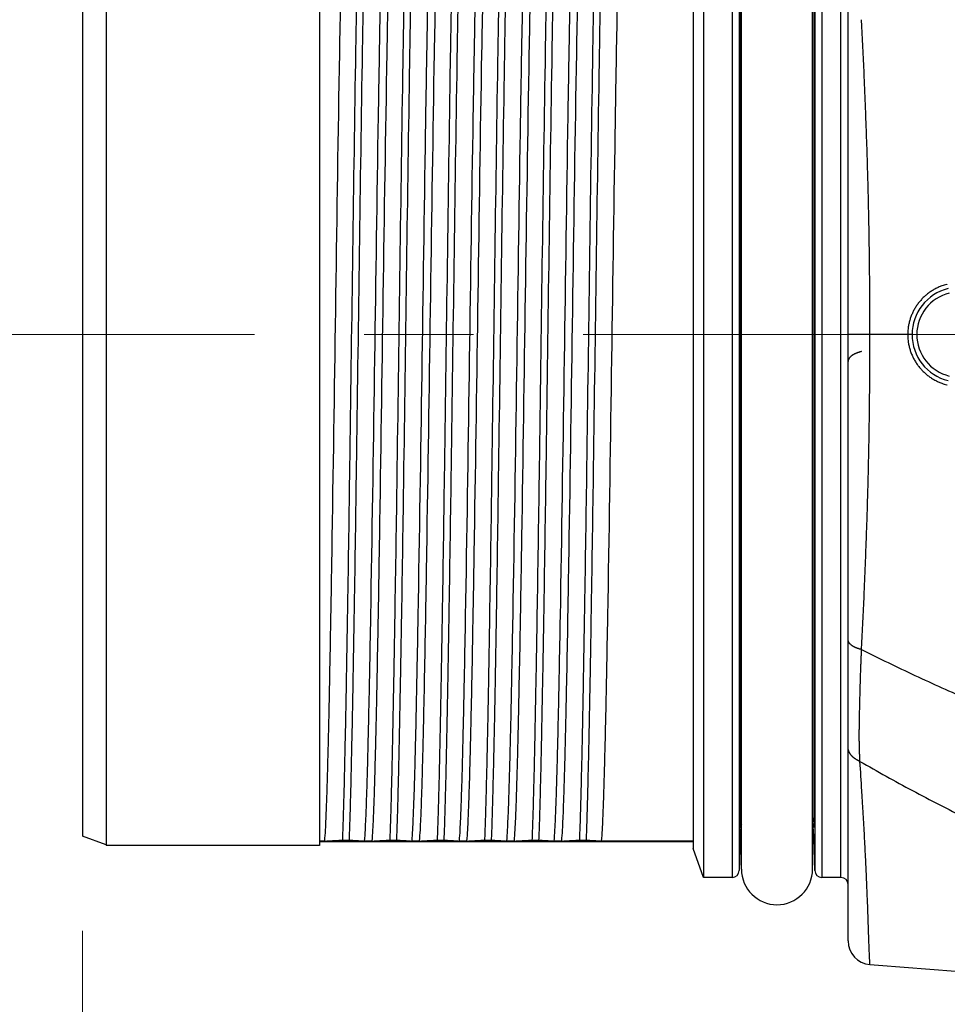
# Model space of a CAD drawing. Header units: millimetres. Extents: x 0 to 840, y 0 to 594.
# Tile 105 of 148: x 362 to 381, y 481 to 502. Entities that reach past the tile are written whole.
import ezdxf

# ---------------------------------------------------------------- set-up
doc = ezdxf.new("R2010")
doc.units = ezdxf.units.MM
doc.header["$LTSCALE"] = 0.36378
doc.linetypes.add('CENTER', pattern=[50.8, 31.75, -6.35, 6.35, -6.35])
doc.layers.add('NoLayerName_001', color=7, linetype='Continuous')
doc.layers.add('NoLayerName_007', color=7, linetype='Continuous')
doc.styles.get("Standard").update_dxf_attribs({"font": 'txt', "bigfont": 'extfont2'})
doc.dimstyles.get("Standard").update_dxf_attribs({"dimtxt": 2.5, "dimasz": 2.5, "dimexe": 1, "dimexo": 1, "dimtad": 1, "dimdec": 3, "dimzin": 0, "dimdsep": 46, "dimtxsty": 'Standard', "dimcen": 2.5, "dimadec": 3, "dimazin": 0, "dimtfac": 0.75, "dimtdec": 3, "dimtmove": 0, "dimatfit": 3, "dimfxl": 1, "dimarcsym": 0})

# ---------------------------------------------------------------- blocks, each defined once
blk = doc.blocks.new('DIM_0002')
at = {"color": 3, "linetype": 'Continuous', "lineweight": 13}
blk.add_arc((51.634, 49.634), 49.634, 180, 90, dxfattribs=at)
blk = doc.blocks.new('_OPEN30')
at = {"color": 0, "linetype": 'ByBlock', "lineweight": -2}
for p, q in [((-1, 0.267949), (0, 0)), ((0, 0), (-1, -0.267949)), ((0, 0), (-1, 0))]:
    blk.add_line(p, q, dxfattribs=at)
blk = doc.blocks.new('*D77')
at = {"layer": 'Defpoints', "color": 0}
for p in [(417.248, 495.262), (363.248, 484.685), (363.248, 440.423)]:
    blk.add_point(p, dxfattribs=at)
at = {"layer": 'NoLayerName_001', "color": 0, "linetype": 'Continuous', "lineweight": 13}
for p, q in [((417.248, 493.262), (417.248, 438.423)), ((363.248, 482.685), (363.248, 438.423)), ((414.248, 440.423), (366.248, 440.423))]:
    blk.add_line(p, q, dxfattribs=at)
at = {"layer": 'NoLayerName_001', "color": 0, "lineweight": 13, "xscale": 3, "yscale": 3, "zscale": 3, "rotation": 180}
blk.add_blockref('_OPEN30', (363.248, 440.423), dxfattribs=at)
at = {"layer": 'NoLayerName_001', "color": 0, "lineweight": 13, "xscale": 3, "yscale": 3, "zscale": 3}
blk.add_blockref('_OPEN30', (417.248, 440.423), dxfattribs=at)
at = {"layer": 'NoLayerName_001', "color": 0, "lineweight": 13, "insert": (373.478, 445.923), "char_height": 7, "attachment_point": 5}
blk.add_mtext('\\W0.8000;54', dxfattribs=at)

msp = doc.modelspace()

# ---------------------------------------------------------------- linework, layer by layer
at = {"layer": 'NoLayerName_001', "color": 7, "linetype": 'Continuous', "lineweight": 25}
for p, q in [((379.3976, 482.474), (379.3976, 508.0516)), ((377.1476, 483.9878), (377.1476, 506.5378)), ((378.6476, 483.9878), (378.6476, 506.5378)), ((368.2476, 506.0378), (368.2476, 484.4878)), ((376.1265, 506.1052), (376.1265, 484.4204)), ((377.1246, 484.8453), (377.1014, 483.9589)), ((378.6937, 483.9589), (378.6705, 484.8453)), ((363.7476, 484.5028), (363.2476, 484.6848)), ((368.3583, 484.579), (368.2476, 484.579)), ((376.1265, 484.5628), (368.2476, 484.5628)), ((368.7362, 484.599), (368.877, 484.599)), ((369.3583, 484.579), (369.1914, 484.579)), ((369.7362, 484.599), (369.877, 484.599)), ((370.3583, 484.579), (370.1914, 484.579)), ((370.7362, 484.599), (370.877, 484.599)), ((371.3583, 484.579), (371.1914, 484.579)), ((371.7362, 484.599), (371.877, 484.599)), ((372.3583, 484.579), (372.1914, 484.579)), ((372.7362, 484.599), (372.877, 484.599)), ((373.3583, 484.579), (373.1914, 484.579)), ((373.7362, 484.599), (373.877, 484.599)), ((376.1265, 484.579), (374.1914, 484.579)), ((368.2476, 484.4878), (363.7476, 484.4878)), ((376.3476, 483.8128), (376.1265, 484.4203)), ((376.9514, 483.8128), (376.3476, 483.8128)), ((379.2476, 483.8128), (378.8437, 483.8128))]:
    msp.add_line(p, q, dxfattribs=at)
at = {"layer": 'NoLayerName_001', "color": 8, "linetype": 'Continuous', "lineweight": 25}
for p, q in [((376.9514, 506.7128), (376.9514, 483.8128)), ((377.1014, 506.5668), (377.1014, 483.9589)), ((378.6937, 506.5668), (378.6937, 483.9589)), ((378.8437, 506.7128), (378.8437, 483.8128)), ((379.2476, 483.8128), (379.2476, 506.7128)), ((377.118, 484.9878), (377.118, 505.5379)), ((378.6772, 505.5379), (378.6772, 484.9878)), ((380.7476, 495.2628), (379.3976, 495.2628)), ((377.1229, 484.8667), (377.1202, 484.8667)), ((377.1252, 484.8668), (377.1229, 484.8667)), ((378.675, 484.8667), (378.67, 484.8668))]:
    msp.add_line(p, q, dxfattribs=at)
at = {"layer": 'NoLayerName_001', "color": 2, "linetype": 'CENTER', "lineweight": 13}
msp.add_line((533.1971, 495.2623), (326.4104, 495.2623), dxfattribs=at)
at = {"layer": 'NoLayerName_001', "color": 7, "linetype": 'Continuous', "lineweight": 25}
for centre, radius, start, end in [((381.7476, 495.2628), 1, 103.93401, 256.06599), ((377.2751, 484.8628), 0.15, 148.69774, 178.5), ((378.52, 484.8628), 0.15, 1.5, 31.30226), ((376.9514, 483.9628), 0.15, 270, 358.50002), ((377.8976, 483.9878), 0.75, 180, 0), ((378.8437, 483.9628), 0.15, 181.5, 270), ((379.2476, 483.6628), 0.15, 0, 90), ((379.8976, 482.474), 0.5, 180.00034, 265.43573), ((397.7482, 706.0783), 224.8156, 265.435672, 266.912909)]:
    msp.add_arc(centre, radius, start, end, dxfattribs=at)
at = {"layer": 'NoLayerName_001', "color": 8, "linetype": 'Continuous', "lineweight": 25}
for centre, radius, start, end in [((381.7574, 495.2506), 1.1074, 104.54123, 110.27101), ((381.7552, 495.2586), 1.099, 103.93926, 104.53519), ((381.7476, 495.2628), 0.9, 103.93401, 256.06599), ((381.7455, 495.2624), 1.0903, 173.45294, 179.97485), ((381.7455, 495.2633), 1.0904, 180.02541, 186.54437), ((381.7573, 495.2747), 1.1069, 249.7258, 255.46052), ((381.755, 495.2663), 1.0983, 255.46676, 256.06308)]:
    msp.add_arc(centre, radius, start, end, dxfattribs=at)
at = {"layer": 'NoLayerName_001', "color": 7, "linetype": 'Continuous', "lineweight": 25}
for points, knots in [([(368.3583, 484.579), (368.3635, 484.6579), (368.3753, 484.8158), (368.3857, 485.0531), (368.3955, 485.2904), (368.4038, 485.5277), (368.4137, 485.8442), (368.4247, 486.2399), (368.4366, 486.7147), (368.4493, 487.2687), (368.4657, 488.0601), (368.4893, 489.3265), (368.5629, 493.7589), (368.6182, 498.1916), (368.6917, 502.2281), (368.7093, 503.0987), (368.7234, 503.7318), (368.7353, 504.2066), (368.7439, 504.5232), (368.7507, 504.7606), (368.7583, 504.9979), (368.7666, 505.2353), (368.7764, 505.4725), (368.7864, 505.7098), (368.7984, 505.8677), (368.8037, 505.9467)], [0, 0, 0, 0, 0.2374819, 0.4749639, 0.7124439, 0.9499281, 1.1874158, 1.6623869, 2.137351, 2.6123145, 3.3247629, 4.5121777, 6.4120386, 16.6237909, 17.8112039, 18.5236526, 19.2360993, 19.7110646, 19.94855, 20.1860359, 20.4235178, 20.6609933, 20.8984731, 21.1359794, 21.3734584, 21.3734584, 21.3734584, 21.3734584]), ([(368.7362, 484.599), (368.74, 484.7084), (368.7482, 484.927), (368.7578, 485.255), (368.7697, 485.6924), (368.7828, 486.2392), (368.7991, 487.0048), (368.8199, 488.0985), (368.8513, 489.9579), (368.916, 494.3331), (368.9706, 498.599), (369.0306, 502.2084), (369.0487, 503.1928), (369.0643, 503.9583), (369.0767, 504.5052), (369.0874, 504.9426), (369.0962, 505.2707), (369.106, 505.5987), (369.1142, 505.8173), (369.1181, 505.9266)], [0, 0, 0, 0, 0.3281735, 0.6563496, 0.9845251, 1.6408724, 2.2972198, 3.2817416, 4.92261, 7.8761744, 16.4086917, 17.7213884, 18.7059077, 19.3622533, 20.0186037, 20.3467828, 20.6749616, 21.0031368, 21.3313094, 21.3313094, 21.3313094, 21.3313094]), ([(368.877, 484.599), (368.8809, 484.7084), (368.889, 484.927), (368.8987, 485.255), (368.9106, 485.6924), (368.9237, 486.2392), (368.94, 487.0048), (368.9608, 488.0985), (368.9922, 489.9579), (369.0569, 494.3331), (369.1115, 498.599), (369.1714, 502.2084), (369.1896, 503.1928), (369.2052, 503.9583), (369.2176, 504.5052), (369.2283, 504.9426), (369.2371, 505.2707), (369.2469, 505.5987), (369.2551, 505.8173), (369.259, 505.9266)], [0, 0, 0, 0, 0.3281735, 0.6563496, 0.9845251, 1.6408724, 2.2972198, 3.2817416, 4.92261, 7.8761744, 16.4086917, 17.7213884, 18.7059077, 19.3622533, 20.0186037, 20.3467828, 20.6749616, 21.0031368, 21.3313094, 21.3313094, 21.3313094, 21.3313094]), ([(369.6369, 505.9467), (369.6316, 505.8677), (369.6198, 505.7098), (369.6094, 505.4726), (369.5996, 505.2353), (369.5913, 504.9979), (369.5814, 504.6814), (369.5704, 504.2858), (369.5585, 503.811), (369.5459, 503.257), (369.5294, 502.4656), (369.5058, 501.1992), (369.4323, 496.7668), (369.377, 492.3341), (369.3034, 488.2976), (369.2858, 487.427), (369.2717, 486.7938), (369.2599, 486.319), (369.2513, 486.0025), (369.2444, 485.7651), (369.2368, 485.5277), (369.2286, 485.2904), (369.2187, 485.0531), (369.2087, 484.8158), (369.1967, 484.6579), (369.1914, 484.579)], [0, 0, 0, 0, 0.2374819, 0.4749639, 0.7124439, 0.9499281, 1.1874158, 1.6623869, 2.137351, 2.6123145, 3.3247629, 4.5121777, 6.4120386, 16.6237909, 17.8112039, 18.5236526, 19.2360993, 19.7110646, 19.94855, 20.1860359, 20.4235178, 20.6609933, 20.8984731, 21.1359794, 21.3734584, 21.3734584, 21.3734584, 21.3734584]), ([(369.3583, 484.579), (369.3635, 484.6579), (369.3753, 484.8158), (369.3857, 485.0531), (369.3955, 485.2904), (369.4038, 485.5277), (369.4137, 485.8442), (369.4247, 486.2399), (369.4366, 486.7147), (369.4493, 487.2687), (369.4657, 488.0601), (369.4893, 489.3265), (369.5629, 493.7589), (369.6182, 498.1916), (369.6917, 502.2281), (369.7093, 503.0987), (369.7234, 503.7318), (369.7353, 504.2066), (369.7439, 504.5232), (369.7507, 504.7606), (369.7583, 504.9979), (369.7666, 505.2353), (369.7764, 505.4725), (369.7864, 505.7098), (369.7984, 505.8677), (369.8037, 505.9467)], [0, 0, 0, 0, 0.2374819, 0.4749639, 0.7124439, 0.9499281, 1.1874158, 1.6623869, 2.137351, 2.6123145, 3.3247629, 4.5121777, 6.4120386, 16.6237909, 17.8112039, 18.5236526, 19.2360993, 19.7110646, 19.94855, 20.1860359, 20.4235178, 20.6609933, 20.8984731, 21.1359794, 21.3734584, 21.3734584, 21.3734584, 21.3734584]), ([(369.7362, 484.599), (369.74, 484.7084), (369.7482, 484.927), (369.7578, 485.255), (369.7697, 485.6924), (369.7828, 486.2392), (369.7991, 487.0048), (369.8199, 488.0985), (369.8513, 489.9579), (369.916, 494.3331), (369.9706, 498.599), (370.0306, 502.2084), (370.0487, 503.1928), (370.0643, 503.9583), (370.0767, 504.5052), (370.0874, 504.9426), (370.0962, 505.2707), (370.106, 505.5987), (370.1142, 505.8173), (370.1181, 505.9266)], [0, 0, 0, 0, 0.3281735, 0.6563496, 0.9845251, 1.6408724, 2.2972198, 3.2817416, 4.92261, 7.8761744, 16.4086917, 17.7213884, 18.7059077, 19.3622533, 20.0186037, 20.3467828, 20.6749616, 21.0031368, 21.3313094, 21.3313094, 21.3313094, 21.3313094]), ([(369.877, 484.599), (369.8809, 484.7084), (369.889, 484.927), (369.8987, 485.255), (369.9106, 485.6924), (369.9237, 486.2392), (369.94, 487.0048), (369.9608, 488.0985), (369.9922, 489.9579), (370.0569, 494.3331), (370.1115, 498.599), (370.1714, 502.2084), (370.1896, 503.1928), (370.2052, 503.9583), (370.2176, 504.5052), (370.2283, 504.9426), (370.2371, 505.2707), (370.2469, 505.5987), (370.2551, 505.8173), (370.259, 505.9266)], [0, 0, 0, 0, 0.3281735, 0.6563496, 0.9845251, 1.6408724, 2.2972198, 3.2817416, 4.92261, 7.8761744, 16.4086917, 17.7213884, 18.7059077, 19.3622533, 20.0186037, 20.3467828, 20.6749616, 21.0031368, 21.3313094, 21.3313094, 21.3313094, 21.3313094]), ([(370.6369, 505.9467), (370.6316, 505.8677), (370.6198, 505.7098), (370.6094, 505.4726), (370.5996, 505.2353), (370.5913, 504.9979), (370.5814, 504.6814), (370.5704, 504.2858), (370.5585, 503.811), (370.5459, 503.257), (370.5294, 502.4656), (370.5058, 501.1992), (370.4323, 496.7668), (370.377, 492.3341), (370.3034, 488.2976), (370.2858, 487.427), (370.2717, 486.7938), (370.2599, 486.319), (370.2513, 486.0025), (370.2444, 485.7651), (370.2368, 485.5277), (370.2286, 485.2904), (370.2187, 485.0531), (370.2087, 484.8158), (370.1967, 484.6579), (370.1914, 484.579)], [0, 0, 0, 0, 0.2374819, 0.4749639, 0.7124439, 0.9499281, 1.1874158, 1.6623869, 2.137351, 2.6123145, 3.3247629, 4.5121777, 6.4120386, 16.6237909, 17.8112039, 18.5236526, 19.2360993, 19.7110646, 19.94855, 20.1860359, 20.4235178, 20.6609933, 20.8984731, 21.1359794, 21.3734584, 21.3734584, 21.3734584, 21.3734584]), ([(370.3583, 484.579), (370.3635, 484.6579), (370.3753, 484.8158), (370.3857, 485.0531), (370.3955, 485.2904), (370.4038, 485.5277), (370.4137, 485.8442), (370.4247, 486.2399), (370.4366, 486.7147), (370.4493, 487.2687), (370.4657, 488.0601), (370.4893, 489.3265), (370.5629, 493.7589), (370.6182, 498.1916), (370.6917, 502.2281), (370.7093, 503.0987), (370.7234, 503.7318), (370.7353, 504.2066), (370.7439, 504.5232), (370.7507, 504.7606), (370.7583, 504.9979), (370.7666, 505.2353), (370.7764, 505.4725), (370.7864, 505.7098), (370.7984, 505.8677), (370.8037, 505.9467)], [0, 0, 0, 0, 0.2374819, 0.4749638, 0.7124439, 0.9499281, 1.1874158, 1.6623869, 2.137351, 2.6123145, 3.3247629, 4.5121777, 6.4120386, 16.6237909, 17.8112039, 18.5236526, 19.2360993, 19.7110646, 19.94855, 20.1860359, 20.4235178, 20.6609933, 20.8984731, 21.1359794, 21.3734584, 21.3734584, 21.3734584, 21.3734584]), ([(370.7362, 484.599), (370.74, 484.7084), (370.7482, 484.927), (370.7578, 485.255), (370.7697, 485.6924), (370.7828, 486.2392), (370.7991, 487.0048), (370.8199, 488.0985), (370.8513, 489.9579), (370.916, 494.3331), (370.9706, 498.599), (371.0306, 502.2084), (371.0487, 503.1928), (371.0643, 503.9583), (371.0767, 504.5052), (371.0874, 504.9426), (371.0962, 505.2707), (371.106, 505.5987), (371.1142, 505.8173), (371.1181, 505.9266)], [0, 0, 0, 0, 0.3281735, 0.6563496, 0.9845251, 1.6408724, 2.2972198, 3.2817416, 4.92261, 7.8761744, 16.4086917, 17.7213884, 18.7059077, 19.3622533, 20.0186037, 20.3467828, 20.6749616, 21.0031368, 21.3313094, 21.3313094, 21.3313094, 21.3313094]), ([(370.877, 484.599), (370.8809, 484.7084), (370.889, 484.927), (370.8987, 485.255), (370.9106, 485.6924), (370.9237, 486.2392), (370.94, 487.0048), (370.9608, 488.0985), (370.9922, 489.9579), (371.0569, 494.3331), (371.1115, 498.599), (371.1714, 502.2084), (371.1896, 503.1928), (371.2052, 503.9583), (371.2176, 504.5052), (371.2283, 504.9426), (371.2371, 505.2707), (371.2469, 505.5987), (371.2551, 505.8173), (371.259, 505.9266)], [0, 0, 0, 0, 0.3281735, 0.6563496, 0.9845251, 1.6408724, 2.2972198, 3.2817416, 4.92261, 7.8761744, 16.4086917, 17.7213884, 18.7059077, 19.3622533, 20.0186037, 20.3467828, 20.6749616, 21.0031368, 21.3313094, 21.3313094, 21.3313094, 21.3313094]), ([(371.6369, 505.9467), (371.6316, 505.8677), (371.6198, 505.7098), (371.6094, 505.4726), (371.5996, 505.2353), (371.5913, 504.9979), (371.5814, 504.6814), (371.5704, 504.2858), (371.5585, 503.811), (371.5459, 503.257), (371.5294, 502.4656), (371.5058, 501.1992), (371.4323, 496.7668), (371.377, 492.3341), (371.3034, 488.2976), (371.2858, 487.427), (371.2717, 486.7938), (371.2599, 486.319), (371.2513, 486.0025), (371.2444, 485.7651), (371.2368, 485.5277), (371.2286, 485.2904), (371.2187, 485.0531), (371.2087, 484.8158), (371.1967, 484.6579), (371.1914, 484.579)], [0, 0, 0, 0, 0.2374819, 0.4749639, 0.7124439, 0.9499281, 1.1874158, 1.6623869, 2.137351, 2.6123145, 3.3247629, 4.5121777, 6.4120386, 16.6237909, 17.8112039, 18.5236526, 19.2360993, 19.7110646, 19.94855, 20.1860359, 20.4235178, 20.6609933, 20.8984731, 21.1359794, 21.3734584, 21.3734584, 21.3734584, 21.3734584]), ([(371.3583, 484.579), (371.3635, 484.6579), (371.3753, 484.8158), (371.3857, 485.0531), (371.3955, 485.2904), (371.4038, 485.5277), (371.4137, 485.8442), (371.4247, 486.2399), (371.4366, 486.7147), (371.4493, 487.2687), (371.4657, 488.0601), (371.4893, 489.3265), (371.5629, 493.7589), (371.6182, 498.1916), (371.6917, 502.2281), (371.7093, 503.0987), (371.7234, 503.7318), (371.7353, 504.2066), (371.7439, 504.5232), (371.7507, 504.7606), (371.7583, 504.9979), (371.7666, 505.2353), (371.7764, 505.4725), (371.7864, 505.7098), (371.7984, 505.8677), (371.8037, 505.9467)], [0, 0, 0, 0, 0.2374819, 0.4749639, 0.7124439, 0.9499281, 1.1874158, 1.6623869, 2.137351, 2.6123145, 3.3247629, 4.5121777, 6.4120386, 16.6237909, 17.8112039, 18.5236526, 19.2360993, 19.7110646, 19.94855, 20.1860359, 20.4235178, 20.6609933, 20.8984731, 21.1359794, 21.3734584, 21.3734584, 21.3734584, 21.3734584]), ([(371.7362, 484.599), (371.74, 484.7084), (371.7482, 484.927), (371.7578, 485.255), (371.7697, 485.6924), (371.7828, 486.2392), (371.7991, 487.0048), (371.8199, 488.0985), (371.8513, 489.9579), (371.916, 494.3331), (371.9706, 498.599), (372.0306, 502.2084), (372.0487, 503.1928), (372.0643, 503.9583), (372.0767, 504.5052), (372.0874, 504.9426), (372.0962, 505.2707), (372.106, 505.5987), (372.1142, 505.8173), (372.1181, 505.9266)], [0, 0, 0, 0, 0.3281735, 0.6563496, 0.9845251, 1.6408724, 2.2972198, 3.2817416, 4.92261, 7.8761744, 16.4086917, 17.7213884, 18.7059077, 19.3622533, 20.0186037, 20.3467828, 20.6749616, 21.0031368, 21.3313094, 21.3313094, 21.3313094, 21.3313094]), ([(371.877, 484.599), (371.8809, 484.7084), (371.889, 484.927), (371.8987, 485.255), (371.9106, 485.6924), (371.9237, 486.2392), (371.94, 487.0048), (371.9608, 488.0985), (371.9922, 489.9579), (372.0569, 494.3331), (372.1115, 498.599), (372.1714, 502.2084), (372.1896, 503.1928), (372.2052, 503.9583), (372.2176, 504.5052), (372.2283, 504.9426), (372.2371, 505.2707), (372.2469, 505.5987), (372.2551, 505.8173), (372.259, 505.9266)], [0, 0, 0, 0, 0.3281735, 0.6563496, 0.9845251, 1.6408724, 2.2972198, 3.2817416, 4.92261, 7.8761744, 16.4086917, 17.7213884, 18.7059077, 19.3622533, 20.0186037, 20.3467828, 20.6749616, 21.0031368, 21.3313094, 21.3313094, 21.3313094, 21.3313094]), ([(372.6369, 505.9467), (372.6316, 505.8677), (372.6198, 505.7098), (372.6094, 505.4726), (372.5996, 505.2353), (372.5913, 504.9979), (372.5814, 504.6814), (372.5704, 504.2858), (372.5585, 503.811), (372.5459, 503.257), (372.5294, 502.4656), (372.5058, 501.1992), (372.4323, 496.7668), (372.377, 492.3341), (372.3034, 488.2976), (372.2858, 487.427), (372.2717, 486.7938), (372.2599, 486.319), (372.2513, 486.0025), (372.2444, 485.7651), (372.2368, 485.5277), (372.2286, 485.2904), (372.2187, 485.0531), (372.2087, 484.8158), (372.1967, 484.6579), (372.1914, 484.579)], [0, 0, 0, 0, 0.2374819, 0.4749639, 0.7124439, 0.9499281, 1.1874158, 1.6623869, 2.137351, 2.6123145, 3.3247629, 4.5121777, 6.4120386, 16.6237909, 17.8112039, 18.5236526, 19.2360993, 19.7110646, 19.94855, 20.1860359, 20.4235178, 20.6609933, 20.8984731, 21.1359794, 21.3734584, 21.3734584, 21.3734584, 21.3734584]), ([(372.3583, 484.579), (372.3635, 484.6579), (372.3753, 484.8158), (372.3857, 485.0531), (372.3955, 485.2904), (372.4038, 485.5277), (372.4137, 485.8442), (372.4247, 486.2399), (372.4366, 486.7147), (372.4493, 487.2687), (372.4657, 488.0601), (372.4893, 489.3265), (372.5629, 493.7589), (372.6182, 498.1916), (372.6917, 502.2281), (372.7093, 503.0987), (372.7234, 503.7318), (372.7353, 504.2066), (372.7439, 504.5232), (372.7507, 504.7606), (372.7583, 504.9979), (372.7666, 505.2353), (372.7764, 505.4725), (372.7864, 505.7098), (372.7984, 505.8677), (372.8037, 505.9467)], [0, 0, 0, 0, 0.2374819, 0.4749639, 0.7124439, 0.9499281, 1.1874158, 1.6623869, 2.137351, 2.6123145, 3.3247629, 4.5121777, 6.4120386, 16.6237909, 17.8112039, 18.5236526, 19.2360993, 19.7110646, 19.94855, 20.1860359, 20.4235178, 20.6609933, 20.8984731, 21.1359794, 21.3734584, 21.3734584, 21.3734584, 21.3734584]), ([(372.7362, 484.599), (372.74, 484.7084), (372.7482, 484.927), (372.7578, 485.255), (372.7697, 485.6924), (372.7828, 486.2392), (372.7991, 487.0048), (372.8199, 488.0985), (372.8513, 489.9579), (372.916, 494.3331), (372.9706, 498.599), (373.0306, 502.2084), (373.0487, 503.1928), (373.0643, 503.9583), (373.0767, 504.5052), (373.0874, 504.9426), (373.0962, 505.2707), (373.106, 505.5987), (373.1142, 505.8173), (373.1181, 505.9266)], [0, 0, 0, 0, 0.3281735, 0.6563496, 0.9845251, 1.6408724, 2.2972198, 3.2817416, 4.92261, 7.8761744, 16.4086917, 17.7213884, 18.7059077, 19.3622533, 20.0186037, 20.3467828, 20.6749616, 21.0031368, 21.3313094, 21.3313094, 21.3313094, 21.3313094]), ([(372.877, 484.599), (372.8809, 484.7084), (372.889, 484.927), (372.8987, 485.255), (372.9106, 485.6924), (372.9237, 486.2392), (372.94, 487.0048), (372.9608, 488.0985), (372.9922, 489.9579), (373.0569, 494.3331), (373.1115, 498.599), (373.1714, 502.2084), (373.1896, 503.1928), (373.2052, 503.9583), (373.2176, 504.5052), (373.2283, 504.9426), (373.2371, 505.2707), (373.2469, 505.5987), (373.2551, 505.8173), (373.259, 505.9266)], [0, 0, 0, 0, 0.3281735, 0.6563496, 0.9845251, 1.6408724, 2.2972198, 3.2817416, 4.92261, 7.8761744, 16.4086917, 17.7213884, 18.7059077, 19.3622533, 20.0186037, 20.3467828, 20.6749616, 21.0031368, 21.3313094, 21.3313094, 21.3313094, 21.3313094]), ([(373.6369, 505.9467), (373.6316, 505.8677), (373.6198, 505.7098), (373.6094, 505.4726), (373.5996, 505.2353), (373.5913, 504.9979), (373.5814, 504.6814), (373.5704, 504.2858), (373.5585, 503.811), (373.5459, 503.257), (373.5294, 502.4656), (373.5058, 501.1992), (373.4323, 496.7668), (373.377, 492.3341), (373.3034, 488.2976), (373.2858, 487.427), (373.2717, 486.7938), (373.2599, 486.319), (373.2513, 486.0025), (373.2444, 485.7651), (373.2368, 485.5277), (373.2286, 485.2904), (373.2187, 485.0531), (373.2087, 484.8158), (373.1967, 484.6579), (373.1914, 484.579)], [0, 0, 0, 0, 0.2374819, 0.4749639, 0.7124439, 0.9499281, 1.1874158, 1.6623869, 2.137351, 2.6123145, 3.3247629, 4.5121777, 6.4120386, 16.6237909, 17.8112039, 18.5236526, 19.2360993, 19.7110646, 19.94855, 20.1860359, 20.4235178, 20.6609933, 20.8984731, 21.1359794, 21.3734584, 21.3734584, 21.3734584, 21.3734584]), ([(373.3583, 484.579), (373.3635, 484.6579), (373.3753, 484.8158), (373.3857, 485.0531), (373.3955, 485.2904), (373.4038, 485.5277), (373.4137, 485.8442), (373.4247, 486.2399), (373.4366, 486.7147), (373.4493, 487.2687), (373.4657, 488.0601), (373.4893, 489.3265), (373.5629, 493.7589), (373.6182, 498.1916), (373.6917, 502.2281), (373.7093, 503.0987), (373.7234, 503.7318), (373.7353, 504.2066), (373.7439, 504.5232), (373.7507, 504.7606), (373.7583, 504.9979), (373.7666, 505.2353), (373.7764, 505.4725), (373.7864, 505.7098), (373.7984, 505.8677), (373.8037, 505.9467)], [0, 0, 0, 0, 0.2374819, 0.4749638, 0.7124439, 0.9499281, 1.1874158, 1.6623869, 2.137351, 2.6123145, 3.3247629, 4.5121777, 6.4120386, 16.6237909, 17.8112039, 18.5236526, 19.2360993, 19.7110646, 19.94855, 20.1860359, 20.4235178, 20.6609933, 20.8984731, 21.1359794, 21.3734584, 21.3734584, 21.3734584, 21.3734584]), ([(373.7362, 484.599), (373.74, 484.7084), (373.7482, 484.927), (373.7578, 485.255), (373.7697, 485.6924), (373.7828, 486.2392), (373.7991, 487.0048), (373.8199, 488.0985), (373.8513, 489.9579), (373.916, 494.3331), (373.9706, 498.599), (374.0306, 502.2084), (374.0487, 503.1928), (374.0643, 503.9583), (374.0767, 504.5052), (374.0874, 504.9426), (374.0962, 505.2707), (374.106, 505.5987), (374.1142, 505.8173), (374.1181, 505.9266)], [0, 0, 0, 0, 0.3281735, 0.6563496, 0.9845251, 1.6408724, 2.2972198, 3.2817416, 4.92261, 7.8761744, 16.4086917, 17.7213884, 18.7059077, 19.3622533, 20.0186037, 20.3467828, 20.6749616, 21.0031368, 21.3313094, 21.3313094, 21.3313094, 21.3313094]), ([(373.877, 484.599), (373.8809, 484.7084), (373.889, 484.927), (373.8987, 485.255), (373.9106, 485.6924), (373.9237, 486.2392), (373.94, 487.0048), (373.9608, 488.0985), (373.9922, 489.9579), (374.0569, 494.3331), (374.1115, 498.599), (374.1714, 502.2084), (374.1896, 503.1928), (374.2052, 503.9583), (374.2176, 504.5052), (374.2283, 504.9426), (374.2371, 505.2707), (374.2469, 505.5987), (374.2551, 505.8173), (374.259, 505.9266)], [0, 0, 0, 0, 0.3281735, 0.6563496, 0.9845251, 1.6408724, 2.2972198, 3.2817416, 4.92261, 7.8761744, 16.4086917, 17.7213884, 18.7059077, 19.3622533, 20.0186037, 20.3467828, 20.6749616, 21.0031368, 21.3313094, 21.3313094, 21.3313094, 21.3313094]), ([(374.6369, 505.9467), (374.6316, 505.8677), (374.6198, 505.7098), (374.6094, 505.4726), (374.5996, 505.2353), (374.5913, 504.9979), (374.5814, 504.6814), (374.5704, 504.2858), (374.5585, 503.811), (374.5459, 503.257), (374.5294, 502.4656), (374.5058, 501.1992), (374.4323, 496.7668), (374.377, 492.3341), (374.3034, 488.2976), (374.2858, 487.427), (374.2717, 486.7938), (374.2599, 486.319), (374.2513, 486.0025), (374.2444, 485.7651), (374.2368, 485.5277), (374.2286, 485.2904), (374.2187, 485.0531), (374.2087, 484.8158), (374.1967, 484.6579), (374.1914, 484.579)], [0, 0, 0, 0, 0.2374819, 0.4749639, 0.7124439, 0.9499281, 1.1874158, 1.6623869, 2.137351, 2.6123145, 3.3247629, 4.5121777, 6.4120386, 16.6237909, 17.8112039, 18.5236526, 19.2360993, 19.7110646, 19.94855, 20.1860359, 20.4235178, 20.6609933, 20.8984731, 21.1359794, 21.3734584, 21.3734584, 21.3734584, 21.3734584]), ([(377.1202, 484.8667), (377.1203, 484.8686), (377.1204, 484.8724), (377.1209, 484.8782), (377.1216, 484.8839), (377.1226, 484.8896), (377.1238, 484.8953), (377.1251, 484.901), (377.1267, 484.9066), (377.1286, 484.9121), (377.1306, 484.9176), (377.1328, 484.923), (377.1352, 484.9283), (377.1378, 484.9335), (377.1406, 484.9385), (377.1436, 484.9435), (377.1457, 484.9466), (377.1468, 484.9482)], [0, 0, 0, 0, 0.005731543, 0.011489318, 0.017270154, 0.023070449, 0.028886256, 0.034713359, 0.040547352, 0.046383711, 0.052217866, 0.058045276, 0.0638615, 0.069662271, 0.075443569, 0.081201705, 0.086933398, 0.086933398, 0.086933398, 0.086933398]), ([(378.675, 484.8667), (378.6749, 484.8686), (378.6748, 484.8724), (378.6742, 484.8782), (378.6735, 484.8839), (378.6726, 484.8896), (378.6714, 484.8953), (378.67, 484.901), (378.6684, 484.9066), (378.6666, 484.9121), (378.6646, 484.9176), (378.6623, 484.923), (378.6599, 484.9283), (378.6573, 484.9335), (378.6545, 484.9385), (378.6516, 484.9435), (378.6494, 484.9466), (378.6483, 484.9482)], [0, 0, 0, 0, 0.005731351, 0.011488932, 0.01726957, 0.023069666, 0.028885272, 0.034712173, 0.040545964, 0.046382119, 0.052216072, 0.05804328, 0.063859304, 0.069659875, 0.075440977, 0.081198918, 0.086930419, 0.086930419, 0.086930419, 0.086930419]), ([(368.3583, 484.579), (368.3645, 484.5795), (368.3771, 484.5805), (368.396, 484.5818), (368.4149, 484.5831), (368.4338, 484.5844), (368.4526, 484.5855), (368.4715, 484.5866), (368.4967, 484.588), (368.5282, 484.5897), (368.566, 484.5916), (368.6038, 484.5934), (368.6416, 484.5951), (368.6857, 484.597), (368.7173, 484.5983), (368.7362, 484.599)], [0, 0, 0, 0, 0.01892225, 0.03784447, 0.05676693, 0.07568977, 0.09461302, 0.11353661, 0.13246042, 0.17030774, 0.20815382, 0.24599897, 0.28384359, 0.32168802, 0.37845488, 0.37845488, 0.37845488, 0.37845488]), ([(368.877, 484.599), (368.8875, 484.5985), (368.9085, 484.5976), (368.94, 484.596), (368.9714, 484.5944), (369.0029, 484.5927), (369.0343, 484.591), (369.0606, 484.5894), (369.0815, 484.5881), (369.0972, 484.587), (369.113, 484.5859), (369.1287, 484.5848), (369.1444, 484.5835), (369.1601, 484.5821), (369.1757, 484.5807), (369.1862, 484.5795), (369.1914, 484.579)], [0, 0, 0, 0, 0.03150043, 0.06300008, 0.09449978, 0.12600043, 0.15750299, 0.18900849, 0.20476254, 0.2205168, 0.23627058, 0.2520234, 0.26777502, 0.28352552, 0.29927533, 0.31502532, 0.31502532, 0.31502532, 0.31502532]), ([(369.3583, 484.579), (369.3645, 484.5795), (369.3771, 484.5805), (369.396, 484.5818), (369.4149, 484.5831), (369.4338, 484.5844), (369.4526, 484.5855), (369.4715, 484.5866), (369.4967, 484.588), (369.5282, 484.5897), (369.566, 484.5916), (369.6038, 484.5934), (369.6416, 484.5951), (369.6857, 484.597), (369.7173, 484.5983), (369.7362, 484.599)], [0, 0, 0, 0, 0.01892225, 0.03784447, 0.05676693, 0.07568977, 0.09461302, 0.11353661, 0.13246042, 0.17030774, 0.20815382, 0.24599897, 0.28384359, 0.32168802, 0.37845488, 0.37845488, 0.37845488, 0.37845488]), ([(369.877, 484.599), (369.8875, 484.5985), (369.9085, 484.5976), (369.94, 484.596), (369.9714, 484.5944), (370.0029, 484.5927), (370.0343, 484.591), (370.0606, 484.5894), (370.0815, 484.5881), (370.0972, 484.587), (370.113, 484.5859), (370.1287, 484.5848), (370.1444, 484.5835), (370.1601, 484.5821), (370.1757, 484.5807), (370.1862, 484.5795), (370.1914, 484.579)], [0, 0, 0, 0, 0.03150043, 0.06300008, 0.09449978, 0.12600043, 0.15750299, 0.18900849, 0.20476254, 0.2205168, 0.23627058, 0.2520234, 0.26777502, 0.28352552, 0.29927533, 0.31502532, 0.31502532, 0.31502532, 0.31502532]), ([(370.3583, 484.579), (370.3645, 484.5795), (370.3771, 484.5805), (370.396, 484.5818), (370.4149, 484.5831), (370.4338, 484.5844), (370.4526, 484.5855), (370.4715, 484.5866), (370.4967, 484.588), (370.5282, 484.5897), (370.566, 484.5916), (370.6038, 484.5934), (370.6416, 484.5951), (370.6857, 484.597), (370.7173, 484.5983), (370.7362, 484.599)], [0, 0, 0, 0, 0.01892225, 0.03784447, 0.05676693, 0.07568977, 0.09461302, 0.11353661, 0.13246042, 0.17030774, 0.20815382, 0.24599897, 0.28384359, 0.32168802, 0.37845488, 0.37845488, 0.37845488, 0.37845488]), ([(370.877, 484.599), (370.8875, 484.5985), (370.9085, 484.5976), (370.94, 484.596), (370.9714, 484.5944), (371.0029, 484.5927), (371.0343, 484.591), (371.0606, 484.5894), (371.0815, 484.5881), (371.0972, 484.587), (371.113, 484.5859), (371.1287, 484.5848), (371.1444, 484.5835), (371.1601, 484.5821), (371.1757, 484.5807), (371.1862, 484.5795), (371.1914, 484.579)], [0, 0, 0, 0, 0.03150043, 0.06300008, 0.09449978, 0.12600043, 0.15750299, 0.18900849, 0.20476254, 0.2205168, 0.23627058, 0.2520234, 0.26777502, 0.28352552, 0.29927533, 0.31502532, 0.31502532, 0.31502532, 0.31502532]), ([(371.3583, 484.579), (371.3645, 484.5795), (371.3771, 484.5805), (371.396, 484.5818), (371.4149, 484.5831), (371.4338, 484.5844), (371.4526, 484.5855), (371.4715, 484.5866), (371.4967, 484.588), (371.5282, 484.5897), (371.566, 484.5916), (371.6038, 484.5934), (371.6416, 484.5951), (371.6857, 484.597), (371.7173, 484.5983), (371.7362, 484.599)], [0, 0, 0, 0, 0.01892225, 0.03784447, 0.05676693, 0.07568977, 0.09461302, 0.11353661, 0.13246042, 0.17030774, 0.20815382, 0.24599897, 0.28384359, 0.32168802, 0.37845488, 0.37845488, 0.37845488, 0.37845488]), ([(371.877, 484.599), (371.8875, 484.5985), (371.9085, 484.5976), (371.94, 484.596), (371.9714, 484.5944), (372.0029, 484.5927), (372.0343, 484.591), (372.0606, 484.5894), (372.0815, 484.5881), (372.0972, 484.587), (372.113, 484.5859), (372.1287, 484.5848), (372.1444, 484.5835), (372.1601, 484.5821), (372.1757, 484.5807), (372.1862, 484.5795), (372.1914, 484.579)], [0, 0, 0, 0, 0.03150043, 0.06300008, 0.09449978, 0.12600043, 0.15750299, 0.18900849, 0.20476254, 0.2205168, 0.23627058, 0.2520234, 0.26777502, 0.28352552, 0.29927533, 0.31502532, 0.31502532, 0.31502532, 0.31502532]), ([(372.3583, 484.579), (372.3645, 484.5795), (372.3771, 484.5805), (372.396, 484.5818), (372.4149, 484.5831), (372.4338, 484.5844), (372.4526, 484.5855), (372.4715, 484.5866), (372.4967, 484.588), (372.5282, 484.5897), (372.566, 484.5916), (372.6038, 484.5934), (372.6416, 484.5951), (372.6857, 484.597), (372.7173, 484.5983), (372.7362, 484.599)], [0, 0, 0, 0, 0.01892225, 0.03784447, 0.05676693, 0.07568977, 0.09461302, 0.11353661, 0.13246042, 0.17030774, 0.20815382, 0.24599897, 0.28384359, 0.32168802, 0.37845488, 0.37845488, 0.37845488, 0.37845488]), ([(372.877, 484.599), (372.8875, 484.5985), (372.9085, 484.5976), (372.94, 484.596), (372.9714, 484.5944), (373.0029, 484.5927), (373.0343, 484.591), (373.0606, 484.5894), (373.0815, 484.5881), (373.0972, 484.587), (373.113, 484.5859), (373.1287, 484.5848), (373.1444, 484.5835), (373.1601, 484.5821), (373.1757, 484.5807), (373.1862, 484.5795), (373.1914, 484.579)], [0, 0, 0, 0, 0.03150043, 0.06300008, 0.09449978, 0.12600043, 0.15750299, 0.18900849, 0.20476254, 0.2205168, 0.23627058, 0.2520234, 0.26777502, 0.28352552, 0.29927533, 0.31502532, 0.31502532, 0.31502532, 0.31502532]), ([(373.3583, 484.579), (373.3645, 484.5795), (373.3771, 484.5805), (373.396, 484.5818), (373.4149, 484.5831), (373.4338, 484.5844), (373.4526, 484.5855), (373.4715, 484.5866), (373.4967, 484.588), (373.5282, 484.5897), (373.566, 484.5916), (373.6038, 484.5934), (373.6416, 484.5951), (373.6857, 484.597), (373.7173, 484.5983), (373.7362, 484.599)], [0, 0, 0, 0, 0.01892225, 0.03784447, 0.05676693, 0.07568977, 0.09461302, 0.11353661, 0.13246042, 0.17030774, 0.20815382, 0.24599897, 0.28384359, 0.32168802, 0.37845488, 0.37845488, 0.37845488, 0.37845488]), ([(373.877, 484.599), (373.8875, 484.5985), (373.9085, 484.5976), (373.94, 484.596), (373.9714, 484.5944), (374.0029, 484.5927), (374.0343, 484.591), (374.0606, 484.5894), (374.0815, 484.5881), (374.0972, 484.587), (374.113, 484.5859), (374.1287, 484.5848), (374.1444, 484.5835), (374.1601, 484.5821), (374.1757, 484.5807), (374.1862, 484.5795), (374.1914, 484.579)], [0, 0, 0, 0, 0.03150043, 0.06300008, 0.09449978, 0.12600043, 0.15750299, 0.18900849, 0.20476254, 0.2205168, 0.23627058, 0.2520234, 0.26777502, 0.28352552, 0.29927533, 0.31502532, 0.31502532, 0.31502532, 0.31502532])]:
    msp.add_open_spline(points, degree=3, knots=knots, dxfattribs=at)
at = {"layer": 'NoLayerName_001', "color": 8, "linetype": 'Continuous', "lineweight": 25}
for points, knots in [([(379.8578, 495.2628), (379.8576, 495.4105), (379.8575, 495.7059), (379.8554, 496.1489), (379.8525, 496.518), (379.8494, 496.8134), (379.8467, 497.0349), (379.8435, 497.2563), (379.8399, 497.4778), (379.8358, 497.6993), (379.8313, 497.9208), (379.8264, 498.1422), (379.821, 498.3637), (379.8151, 498.5851), (379.8088, 498.8065), (379.802, 499.0279), (379.7948, 499.2493), (379.7846, 499.5445), (379.7708, 499.9134), (379.7529, 500.3561), (379.7241, 501.02), (379.6996, 501.5362), (379.6826, 501.905)], [0, 0, 0, 0, 0.4430157, 0.8860331, 1.329051, 1.5505601, 1.7720693, 1.9935789, 2.2150886, 2.4365982, 2.6581078, 2.8796172, 3.1011263, 3.3226352, 3.5441438, 3.7656524, 3.987161, 4.2086699, 4.6516879, 5.0947051, 5.53772, 6.6452564, 6.6452564, 6.6452564, 6.6452564]), ([(381.3738, 496.2894), (381.3613, 496.2845), (381.3361, 496.2751), (381.2992, 496.259), (381.2628, 496.2416), (381.2271, 496.2229), (381.192, 496.203), (381.1577, 496.1817), (381.1241, 496.1593), (381.0915, 496.1356), (381.0597, 496.1107), (381.0289, 496.0847), (380.999, 496.0576), (380.9702, 496.0294), (380.9424, 496.0001), (380.9157, 495.9699), (380.8901, 495.9388), (380.8657, 495.9067), (380.8425, 495.8737), (380.8205, 495.8399), (380.7998, 495.8053), (380.7804, 495.77), (380.7622, 495.7339), (380.7454, 495.6972), (380.73, 495.6599), (380.716, 495.622), (380.7034, 495.5837), (380.6922, 495.5449), (380.6825, 495.5058), (380.6742, 495.4663), (380.6672, 495.4266), (380.6641, 495.4), (380.6623, 495.3867)], [0, 0, 0, 0, 0.0402226, 0.0804935, 0.120803, 0.1611409, 0.201497, 0.2418613, 0.2822245, 0.3225781, 0.3629195, 0.4032509, 0.4435741, 0.4838909, 0.5242025, 0.5645107, 0.6048174, 0.6451247, 0.6854345, 0.7257479, 0.7660663, 0.8063911, 0.846724, 0.8870676, 0.9274246, 0.9677926, 1.0081623, 1.0485238, 1.0888664, 1.1291795, 1.1694528, 1.2096761, 1.2096761, 1.2096761, 1.2096761]), ([(379.6826, 488.6207), (379.6996, 488.9894), (379.7241, 489.5057), (379.7529, 490.1696), (379.7708, 490.6123), (379.7846, 490.9812), (379.7948, 491.2764), (379.802, 491.4978), (379.8088, 491.7192), (379.8151, 491.9406), (379.821, 492.162), (379.8264, 492.3835), (379.8313, 492.6049), (379.8358, 492.8264), (379.8399, 493.0478), (379.8435, 493.2693), (379.8467, 493.4908), (379.8494, 493.7123), (379.8525, 494.0076), (379.8554, 494.3768), (379.8575, 494.8198), (379.8576, 495.1152), (379.8578, 495.2628)], [0, 0, 0, 0, 1.1075364, 1.5505513, 1.9935685, 2.4365865, 2.6580954, 2.879604, 3.1011126, 3.3226212, 3.5441301, 3.7656392, 3.9871486, 4.2086582, 4.4301678, 4.6516775, 4.8731871, 5.0946964, 5.3162054, 5.7592233, 6.2022407, 6.6452564, 6.6452564, 6.6452564, 6.6452564]), ([(380.6623, 495.139), (380.664, 495.1258), (380.6672, 495.0991), (380.6742, 495.0594), (380.6825, 495.02), (380.6922, 494.9808), (380.7034, 494.942), (380.716, 494.9037), (380.73, 494.8658), (380.7454, 494.8285), (380.7622, 494.7918), (380.7803, 494.7558), (380.7998, 494.7204), (380.8205, 494.6858), (380.8425, 494.652), (380.8657, 494.619), (380.8901, 494.587), (380.9157, 494.5558), (380.9423, 494.5256), (380.9701, 494.4963), (380.999, 494.4682), (381.0288, 494.441), (381.0596, 494.415), (381.0914, 494.3901), (381.1241, 494.3664), (381.1576, 494.344), (381.192, 494.3227), (381.227, 494.3027), (381.2628, 494.2841), (381.2992, 494.2667), (381.3361, 494.2506), (381.3612, 494.2412), (381.3737, 494.2363)], [0, 0, 0, 0, 0.0402234, 0.0804967, 0.1208099, 0.1611526, 0.2015142, 0.241884, 0.282252, 0.3226091, 0.3629528, 0.4032858, 0.4436107, 0.4839292, 0.5242427, 0.5645525, 0.6048599, 0.6451666, 0.6854749, 0.7257866, 0.7661034, 0.8064267, 0.8467582, 0.8870997, 0.9274533, 0.9678166, 1.008181, 1.0485372, 1.0888751, 1.1291847, 1.1694556, 1.2096783, 1.2096783, 1.2096783, 1.2096783]), ([(379.6826, 494.905), (379.6786, 494.9041), (379.6704, 494.9022), (379.6581, 494.8992), (379.646, 494.896), (379.6338, 494.8926), (379.6218, 494.8889), (379.6098, 494.8851), (379.5978, 494.881), (379.586, 494.8767), (379.5742, 494.8722), (379.5626, 494.8674), (379.551, 494.8623), (379.5396, 494.857), (379.5283, 494.8514), (379.5171, 494.8455), (379.5062, 494.8393), (379.4954, 494.8327), (379.4849, 494.8257), (379.4746, 494.8184), (379.4645, 494.8107), (379.4548, 494.8025), (379.4456, 494.7939), (379.4368, 494.7848), (379.4286, 494.7751), (379.4212, 494.7648), (379.4145, 494.754), (379.4087, 494.7425), (379.404, 494.7306), (379.4004, 494.7184), (379.398, 494.7059), (379.3978, 494.6974), (379.3976, 494.6933)], [0, 0, 0, 0, 0.0125877, 0.02518123, 0.03777868, 0.05037858, 0.06297985, 0.07558189, 0.08818457, 0.10078826, 0.11339383, 0.12600269, 0.13861457, 0.15122624, 0.1638357, 0.17644288, 0.18904973, 0.20166044, 0.21428154, 0.2269221, 0.23958628, 0.252255, 0.26491279, 0.27755691, 0.29019949, 0.30286959, 0.31561313, 0.32842695, 0.34123864, 0.35399215, 0.36666108, 0.37925748, 0.37925748, 0.37925748, 0.37925748]), ([(379.6826, 488.6207), (379.6786, 488.6216), (379.6704, 488.6234), (379.6581, 488.6265), (379.646, 488.6297), (379.6338, 488.6331), (379.6218, 488.6367), (379.6098, 488.6406), (379.5978, 488.6447), (379.586, 488.649), (379.5742, 488.6535), (379.5626, 488.6583), (379.551, 488.6633), (379.5396, 488.6686), (379.5283, 488.6742), (379.5171, 488.6802), (379.5062, 488.6864), (379.4954, 488.693), (379.4849, 488.6999), (379.4746, 488.7073), (379.4645, 488.715), (379.4548, 488.7231), (379.4456, 488.7318), (379.4368, 488.7409), (379.4286, 488.7506), (379.4212, 488.7609), (379.4145, 488.7717), (379.4087, 488.7831), (379.404, 488.795), (379.4004, 488.8073), (379.398, 488.8198), (379.3978, 488.8282), (379.3976, 488.8324)], [0, 0, 0, 0, 0.0125877, 0.02518123, 0.03777868, 0.05037857, 0.06297984, 0.07558189, 0.08818457, 0.10078825, 0.11339382, 0.12600268, 0.13861456, 0.15122622, 0.16383569, 0.17644287, 0.18904972, 0.20166042, 0.21428152, 0.22692208, 0.23958626, 0.25225498, 0.26491276, 0.27755688, 0.29019946, 0.30286956, 0.3156131, 0.32842692, 0.34123861, 0.35399211, 0.36666105, 0.37925745, 0.37925745, 0.37925745, 0.37925745]), ([(379.6485, 486.2605), (379.6471, 486.2867), (379.6441, 486.3391), (379.6409, 486.4178), (379.6382, 486.4964), (379.6362, 486.5751), (379.6349, 486.6538), (379.6342, 486.7325), (379.6339, 486.8113), (379.6342, 486.89), (379.6348, 486.9687), (379.6358, 487.0474), (379.6371, 487.1261), (379.6391, 487.231), (379.6427, 487.3883), (379.6478, 487.5981), (379.6533, 487.8079), (379.6585, 487.9915), (379.6626, 488.1226), (379.6662, 488.2275), (379.669, 488.3061), (379.6721, 488.3848), (379.6753, 488.4634), (379.6788, 488.542), (379.6814, 488.5945), (379.6826, 488.6207)], [0, 0, 0, 0, 0.0787018, 0.157407, 0.2361171, 0.3148321, 0.3935504, 0.4722696, 0.5509856, 0.6296952, 0.7084001, 0.7871025, 0.8658039, 0.9445052, 1.1019084, 1.338012, 1.5741154, 1.7315198, 1.8889269, 1.9676306, 2.0463338, 2.1250363, 2.203738, 2.2824393, 2.3611404, 2.3611404, 2.3611404, 2.3611404]), ([(379.6826, 488.6207), (379.8694, 488.5284), (380.2421, 488.342), (380.8068, 488.0738), (381.3749, 487.8127), (381.9468, 487.5601), (382.5224, 487.3157), (383.1016, 487.0799), (383.6842, 486.8527), (384.2702, 486.6344), (384.8594, 486.425), (385.4518, 486.2247), (386.0472, 486.0337), (386.6454, 485.8519), (387.2465, 485.6796), (387.8501, 485.5167), (388.4563, 485.3636), (389.0649, 485.2202), (389.6757, 485.0866), (390.2886, 484.9629), (390.9034, 484.8491), (391.5201, 484.7452), (392.1383, 484.6514), (392.758, 484.5677), (393.3791, 484.4941), (394.0012, 484.4306), (394.6244, 484.3772), (395.2483, 484.3339), (395.8727, 484.3006), (396.4975, 484.2777), (397.1225, 484.2635), (397.5392, 484.2638), (397.7476, 484.2628)], [0, 0, 0, 0, 0.6249703, 1.2500689, 1.8752622, 2.5005207, 3.1258196, 3.7511387, 4.3764629, 5.001782, 5.627089, 6.2523774, 6.8776434, 7.5028865, 8.1281093, 8.753318, 9.378522, 10.0037334, 10.6289565, 11.2541929, 11.8794448, 12.5047152, 13.1300085, 13.7553302, 14.3806865, 15.0060718, 15.6314622, 16.2568311, 16.8821495, 17.5073869, 18.132511, 18.7574882, 18.7574882, 18.7574882, 18.7574882]), ([(379.6485, 486.2605), (379.6442, 486.2623), (379.6357, 486.2658), (379.623, 486.2714), (379.6104, 486.2774), (379.598, 486.2837), (379.5858, 486.2903), (379.5738, 486.2972), (379.5619, 486.3045), (379.5503, 486.3121), (379.5389, 486.32), (379.5277, 486.3283), (379.5168, 486.3369), (379.5062, 486.3459), (379.4959, 486.3553), (379.4859, 486.365), (379.4763, 486.375), (379.4671, 486.3855), (379.4584, 486.3963), (379.45, 486.4074), (379.4422, 486.4189), (379.4349, 486.4308), (379.4281, 486.443), (379.4219, 486.4554), (379.4164, 486.4682), (379.4115, 486.4813), (379.4073, 486.4946), (379.4038, 486.5081), (379.4011, 486.5218), (379.3991, 486.5356), (379.3978, 486.5495), (379.3977, 486.5587), (379.3976, 486.5634)], [0, 0, 0, 0, 0.01386717, 0.02774503, 0.04163046, 0.05552105, 0.06941511, 0.08331172, 0.09721082, 0.11111319, 0.12502037, 0.13893073, 0.15283995, 0.16674521, 0.18064551, 0.19454178, 0.20843703, 0.2223365, 0.23624655, 0.25016479, 0.26408528, 0.2780048, 0.29192323, 0.30584388, 0.31977371, 0.33372238, 0.34768641, 0.36165248, 0.37560846, 0.38954419, 0.40345206, 0.41732766, 0.41732766, 0.41732766, 0.41732766]), ([(379.6485, 486.2605), (379.8321, 486.1567), (380.1983, 485.947), (380.7544, 485.6445), (381.3147, 485.3496), (381.8797, 485.0636), (382.4491, 484.7865), (383.0229, 484.5186), (383.6011, 484.2601), (384.1835, 484.0112), (384.7699, 483.7721), (385.3603, 483.543), (385.9545, 483.3241), (386.5524, 483.1154), (387.1538, 482.9173), (387.7586, 482.7298), (388.3667, 482.5531), (388.9778, 482.3873), (389.5919, 482.2327), (390.2086, 482.0892), (390.8279, 481.957), (391.4496, 481.836), (392.0734, 481.7265), (392.6991, 481.6285), (393.3265, 481.5421), (393.9555, 481.4673), (394.5858, 481.4041), (395.2171, 481.3525), (395.8492, 481.3123), (396.4818, 481.2839), (397.1146, 481.2657), (397.5366, 481.2646), (397.7476, 481.2627)], [0, 0, 0, 0, 0.6328659, 1.2658887, 1.8990246, 2.5322366, 3.1654947, 3.7987762, 4.432066, 5.0653567, 5.6986424, 6.3319104, 6.9651522, 7.5983642, 8.2315487, 8.8647138, 9.4978736, 10.1310465, 10.7642384, 11.3974483, 12.0306772, 12.663928, 13.2972058, 13.9305185, 14.563876, 15.1972737, 15.8306811, 16.4640634, 17.0973826, 17.7305983, 18.363668, 18.9965471, 18.9965471, 18.9965471, 18.9965471]), ([(379.8578, 481.9756), (379.8565, 482.0016), (379.8538, 482.0535), (379.8504, 482.1315), (379.845, 482.2614), (379.8308, 482.6511), (379.8154, 483.0929), (379.7979, 483.5346), (379.7882, 483.7684), (379.7789, 483.9762), (379.7704, 484.158), (379.7629, 484.3138), (379.755, 484.4696), (379.7455, 484.6514), (379.7342, 484.8591), (379.7209, 485.0927), (379.7055, 485.3523), (379.6816, 485.7416), (379.6616, 486.0529), (379.6485, 486.2605)], [0, 0, 0, 0, 0.0780048, 0.1560083, 0.2340118, 0.4680263, 1.3260722, 1.5600851, 1.7940981, 2.0281115, 2.1841205, 2.3401295, 2.4961384, 2.6521472, 2.8861607, 3.1201743, 3.3541877, 3.6662048, 4.290239, 4.290239, 4.290239, 4.290239]), ([(377.118, 484.9878), (377.118, 484.9892), (377.1181, 484.9921), (377.1185, 484.9965), (377.1189, 485.0008), (377.1196, 485.0052), (377.1203, 485.0095), (377.1212, 485.0138), (377.1222, 485.0181), (377.1234, 485.0223), (377.1246, 485.0265), (377.126, 485.0307), (377.1276, 485.0348), (377.1292, 485.0389), (377.131, 485.0429), (377.1329, 485.0469), (377.1349, 485.0507), (377.137, 485.0546), (377.1393, 485.0583), (377.1416, 485.062), (377.1441, 485.0655), (377.1458, 485.0679), (377.1466, 485.069)], [0, 0, 0, 0, 0.004352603, 0.00871565, 0.013088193, 0.017469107, 0.02185712, 0.026250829, 0.030648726, 0.035049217, 0.039450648, 0.043851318, 0.048249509, 0.052643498, 0.057031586, 0.061412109, 0.06578347, 0.070145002, 0.074498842, 0.078847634, 0.083193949, 0.087540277, 0.087540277, 0.087540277, 0.087540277]), ([(377.1202, 484.8667), (377.12, 484.8676), (377.1196, 484.8695), (377.1196, 484.8722), (377.1191, 484.8747), (377.1189, 484.8772), (377.1188, 484.8809), (377.1188, 484.8845), (377.1188, 484.8882), (377.1187, 484.8918), (377.1186, 484.8953), (377.1185, 484.8989), (377.1184, 484.9016), (377.1184, 484.9043), (377.1183, 484.9079), (377.1182, 484.9169), (377.1181, 484.9285), (377.1181, 484.942), (377.118, 484.9546), (377.118, 484.9698), (377.118, 484.9815), (377.118, 484.9878)], [0, 0, 0, 0, 0.00286951, 0.00564697, 0.00802037, 0.01057008, 0.01329793, 0.0188864, 0.02161341, 0.02430019, 0.02962057, 0.03228679, 0.03496662, 0.03765713, 0.04035522, 0.04576182, 0.06462405, 0.07538493, 0.08615385, 0.10231592, 0.12117196, 0.12117196, 0.12117196, 0.12117196]), ([(378.6772, 484.9878), (378.6771, 484.9892), (378.677, 484.9921), (378.6767, 484.9965), (378.6762, 485.0008), (378.6756, 485.0052), (378.6748, 485.0095), (378.6739, 485.0138), (378.6729, 485.0181), (378.6718, 485.0223), (378.6705, 485.0265), (378.6691, 485.0307), (378.6676, 485.0348), (378.6659, 485.0389), (378.6641, 485.0429), (378.6623, 485.0469), (378.6602, 485.0507), (378.6581, 485.0546), (378.6559, 485.0583), (378.6535, 485.062), (378.6511, 485.0655), (378.6493, 485.0679), (378.6485, 485.069)], [0, 0, 0, 0, 0.004352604, 0.008715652, 0.013088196, 0.017469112, 0.021857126, 0.026250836, 0.030648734, 0.035049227, 0.039450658, 0.04385133, 0.048249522, 0.052643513, 0.057031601, 0.061412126, 0.065783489, 0.070145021, 0.074498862, 0.078847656, 0.083193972, 0.087540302, 0.087540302, 0.087540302, 0.087540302]), ([(378.6772, 484.9878), (378.6772, 484.9806), (378.6772, 484.9689), (378.6771, 484.9537), (378.6771, 484.942), (378.677, 484.9285), (378.6769, 484.9169), (378.6768, 484.9079), (378.6768, 484.9043), (378.6767, 484.9016), (378.6767, 484.8989), (378.6766, 484.8944), (378.6764, 484.89), (378.6763, 484.8845), (378.6763, 484.8809), (378.6762, 484.8772), (378.676, 484.8747), (378.6755, 484.8722), (378.6756, 484.8695), (378.6751, 484.8676), (378.675, 484.8667)], [0, 0, 0, 0, 0.02155007, 0.03501811, 0.04578703, 0.05654791, 0.07541014, 0.08081674, 0.08351483, 0.08620534, 0.08888517, 0.09155139, 0.09955855, 0.10228555, 0.10787403, 0.11060188, 0.11315159, 0.11552498, 0.11830244, 0.12117196, 0.12117196, 0.12117196, 0.12117196])]:
    msp.add_open_spline(points, degree=3, knots=knots, dxfattribs=at)
at = {"layer": 'NoLayerName_007', "color": 7, "linetype": 'Continuous', "lineweight": 25}
for p, q in [((376.3476, 506.7128), (376.3476, 483.8128)), ((363.7476, 506.0376), (363.7476, 484.488)), ((363.2476, 505.8407), (363.2476, 484.685))]:
    msp.add_line(p, q, dxfattribs=at)

# ---------------------------------------------------------------- block references
at = {"layer": 'NoLayerName_001', "color": 3, "linetype": 'Continuous', "lineweight": 13}
msp.add_blockref('DIM_0002', (351.5632, 445.6284), dxfattribs=at)

# ---------------------------------------------------------------- dimensions: what is measured, and where the dimension line sits
dim = msp.add_linear_dim(base=(363.2476, 440.4226), p1=(417.2476, 495.2623), p2=(363.2476, 484.685), angle=180, text='\\W0.8000;<>', dimstyle='Standard', override={"dimtxt": 7, "dimasz": 3, "dimexe": 2, "dimexo": 2, "dimgap": 2, "dimzin": 8, "dimblk": 'OPEN30', "dimclrd": 0, "dimclre": 0, "dimclrt": 0, "dimtp": 0, "dimtm": 0, "dimlwd": 13, "dimlwe": 13}, dxfattribs=at)
dim.commit()
dim.dimension.update_dxf_attribs({"geometry": '*D77', "text_midpoint": (373.4779, 440.4226), "dimtype": 160})

doc.saveas('drawing.dxf')
